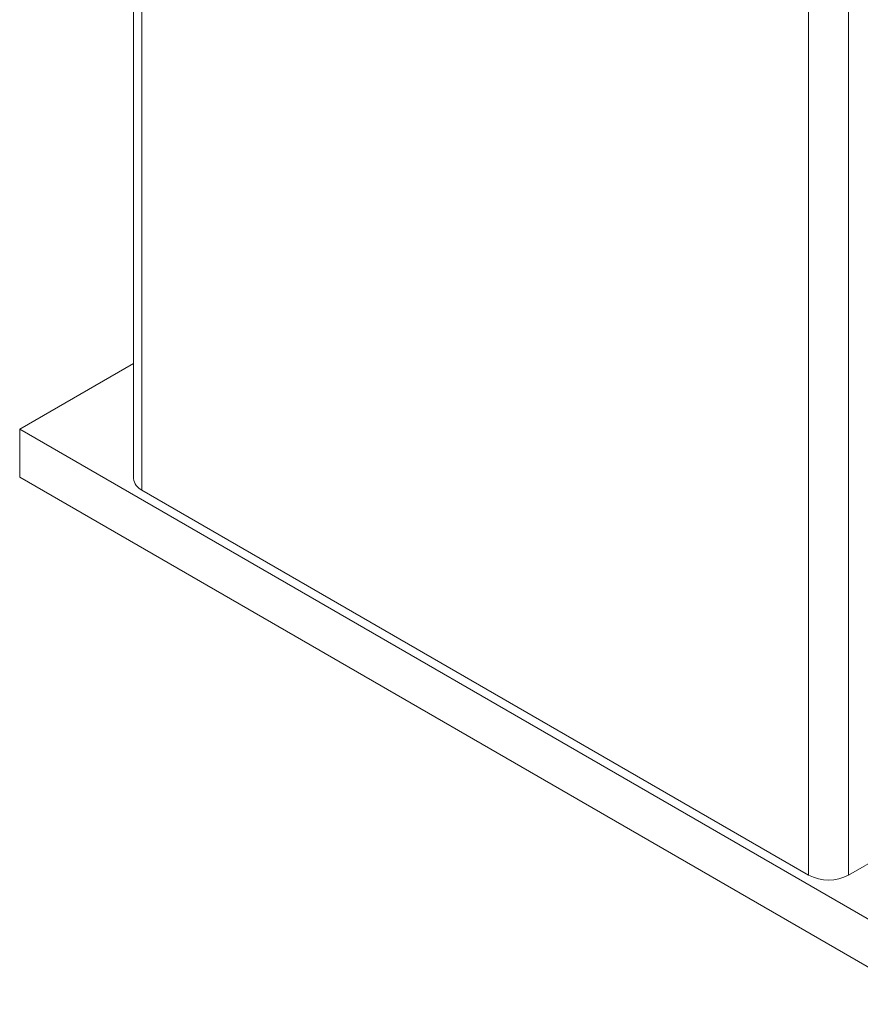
# Model space of a CAD drawing. Header units: inches. Extents: x 0.2 to 16.3, y 0.2 to 11.5.
# Tile 10 of 15: x 12.5 to 14.2, y 6.8 to 8.9. Entities that reach past the tile are written whole.
import ezdxf

# ---------------------------------------------------------------- set-up
doc = ezdxf.new("R2010")
doc.units = ezdxf.units.IN
doc.header["$MEASUREMENT"] = 0

msp = doc.modelspace()

# ---------------------------------------------------------------- linework, layer by layer
at = {"color": 7, "linetype": 'Continuous', "lineweight": 15}
for p, q in [((12.7187, 10.163), (12.7187, 7.8767)), ((14.1364, 7.0582), (14.1364, 9.3446)), ((14.2213, 9.3446), (14.2213, 7.0582)), ((12.7011, 8.1462), (12.4588, 8.0063)), ((12.4588, 8.0063), (14.3998, 6.8858)), ((12.4588, 7.9042), (12.4588, 8.0063)), ((12.4588, 7.9042), (14.3998, 6.7837)), ((12.7187, 7.8767), (14.1364, 7.0582)), ((14.2213, 7.0582), (14.7092, 7.3399))]:
    msp.add_line(p, q, dxfattribs=at)
for centre, radius, start, end in [((12.7311, 7.9042), 0.0302, 185.6951, 245.625), ((14.1788, 7.1401), 0.0922, 242.6098, 297.3903)]:
    msp.add_arc(centre, radius, start, end, dxfattribs=at)
msp.add_open_spline([(12.7011, 10.1875), (12.7011, 7.9012)], degree=1, dxfattribs=at)

doc.saveas('drawing.dxf')
